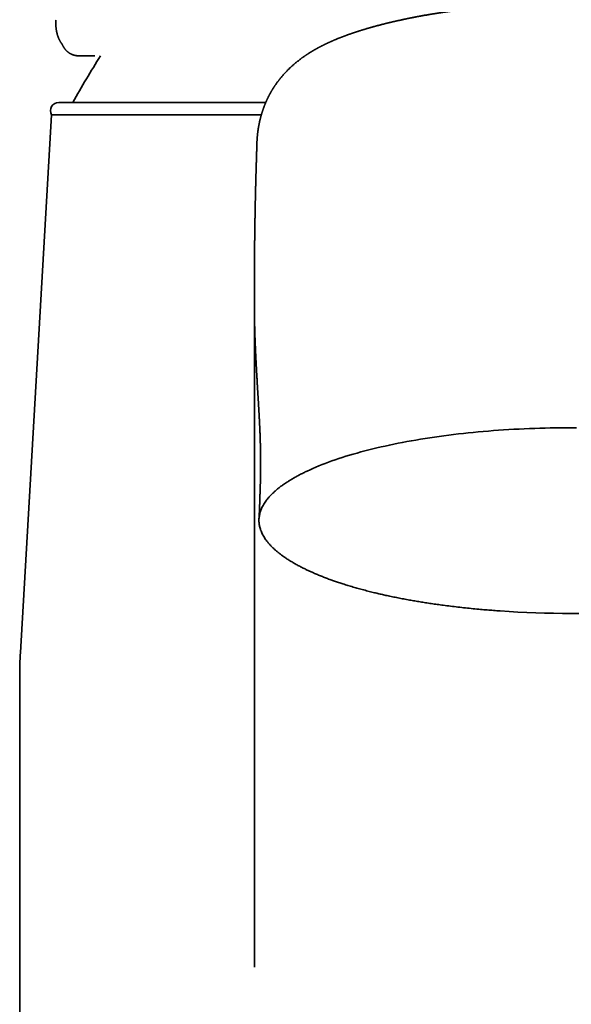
# Model space of a CAD drawing. Header units: millimetres. Extents: x 8 to 665, y 12 to 499.
# Tile 36 of 61: x 321 to 348, y 392 to 439. Entities that reach past the tile are written whole.
import ezdxf

# ---------------------------------------------------------------- set-up
doc = ezdxf.new("R2010")
doc.units = ezdxf.units.MM

msp = doc.modelspace()

# ---------------------------------------------------------------- linework, layer by layer
at = {"color": 7, "linetype": 'Continuous', "lineweight": 35}
for p, q in [((323.234, 439.291), (323.233, 439.284)), ((323.234, 439.291), (323.233, 439.284)), ((324.348, 437.555), (324.341, 437.555)), ((324.357, 437.554), (324.917, 437.555)), ((323.378, 435.31), (333.319, 435.31)), ((323.024, 434.724), (321.533, 408.885)), ((333.11, 434.724), (323.024, 434.724)), ((332.896, 433.295), (332.894, 433.244)), ((332.775, 426.31), (332.775, 426.278)), ((332.774, 425.744), (332.774, 425.739)), ((332.776, 425.494), (332.775, 425.569)), ((332.785, 424.687), (332.785, 393.767)), ((335.269, 417.582), (335.311, 417.603)), ((321.5, 407.734), (321.5, 362.51))]:
    msp.add_line(p, q, dxfattribs=at)
at = {"color": 7, "linetype": 'Continuous', "lineweight": 35, "flags": 128}
msp.add_lwpolyline([(348.252, 419.684), (348, 419.684), (347.748, 419.684), (347.496, 419.682), (347.244, 419.679), (346.992, 419.674), (346.741, 419.669), (346.49, 419.662), (346.24, 419.653), (345.99, 419.644), (345.74, 419.633), (345.491, 419.621), (345.243, 419.608), (344.996, 419.594), (344.749, 419.578), (344.504, 419.561), (344.259, 419.543), (344.015, 419.524), (343.773, 419.503), (343.532, 419.482), (343.292, 419.459), (343.053, 419.435), (342.816, 419.409), (342.58, 419.383), (342.346, 419.355), (342.113, 419.326), (341.882, 419.296), (341.653, 419.265), (341.425, 419.233), (341.2, 419.2), (340.976, 419.165), (340.754, 419.129), (340.535, 419.093), (340.317, 419.055), (340.102, 419.016), (339.889, 418.976), (339.678, 418.935), (339.469, 418.893), (339.263, 418.849), (339.059, 418.805), (338.858, 418.76), (338.66, 418.714), (338.464, 418.667), (338.271, 418.619), (338.08, 418.57), (337.892, 418.519), (337.708, 418.469), (337.526, 418.417), (337.347, 418.364), (337.171, 418.31), (336.998, 418.256), (336.828, 418.2), (336.662, 418.144), (336.498, 418.087), (336.338, 418.029), (336.181, 417.97), (336.028, 417.911), (335.877, 417.851), (335.731, 417.79), (335.587, 417.728), (335.448, 417.666), (335.311, 417.603)], dxfattribs=at)
at = {"color": 7, "linetype": 'Continuous', "lineweight": 35}
for centre, radius, start, end in [((367.636, 410.816), 50, 147.6692, 150.6663), ((323.378, 434.91), 0.4, 90, 207.8268), ((348, 460.485), 49.723, 266.056, 273.944), ((341.5, 407.734), 20, 176.6981, 180)]:
    msp.add_arc(centre, radius, start, end, dxfattribs=at)
for points, knots in [([(359.288, 438.352), (359.272, 438.359), (359.241, 438.371), (359.198, 438.389), (359.16, 438.404), (359.128, 438.416), (359.102, 438.427), (359.081, 438.435), (359.063, 438.442), (359.047, 438.448), (359.028, 438.455), (359.006, 438.464), (358.978, 438.474), (358.948, 438.486), (358.918, 438.497), (358.883, 438.51), (358.843, 438.525), (358.796, 438.542), (358.746, 438.56), (358.692, 438.58), (358.642, 438.597), (358.595, 438.614), (358.557, 438.627), (358.523, 438.638), (358.493, 438.649), (358.464, 438.659), (358.43, 438.67), (358.393, 438.682), (358.354, 438.695), (358.314, 438.708), (358.277, 438.72), (358.245, 438.731), (358.214, 438.741), (358.18, 438.751), (358.145, 438.763), (358.108, 438.774), (358.073, 438.785), (358.038, 438.796), (358.004, 438.807), (357.975, 438.816), (357.947, 438.824), (357.916, 438.833), (357.881, 438.844), (357.841, 438.856), (357.802, 438.867), (357.765, 438.878), (357.732, 438.888), (357.701, 438.897), (357.675, 438.904), (357.651, 438.911), (357.625, 438.919), (357.594, 438.927), (357.563, 438.936), (357.534, 438.944), (357.506, 438.952), (357.475, 438.961), (357.442, 438.97), (357.407, 438.98), (357.374, 438.988), (357.347, 438.996), (357.328, 439.001), (357.312, 439.005), (357.298, 439.009), (357.283, 439.013), (357.26, 439.019), (357.229, 439.027), (357.192, 439.037), (357.153, 439.047), (357.113, 439.057), (357.074, 439.067), (357.036, 439.077), (357.001, 439.086), (356.971, 439.094), (356.948, 439.099), (356.93, 439.104), (356.914, 439.108), (356.897, 439.112), (356.877, 439.117), (356.852, 439.123), (356.824, 439.13), (356.794, 439.138), (356.763, 439.145), (356.722, 439.155), (356.671, 439.167), (356.609, 439.182), (356.548, 439.196), (356.497, 439.208), (356.455, 439.217), (356.427, 439.224), (356.402, 439.229), (356.379, 439.235), (356.353, 439.24), (356.323, 439.247), (356.279, 439.257), (356.219, 439.27), (356.145, 439.286), (356.079, 439.3), (356.023, 439.312), (355.98, 439.321), (355.941, 439.33), (355.908, 439.336), (355.885, 439.341), (355.869, 439.344), (355.858, 439.347), (355.845, 439.349), (355.827, 439.353), (355.805, 439.358), (355.771, 439.364), (355.727, 439.373), (355.676, 439.383), (355.627, 439.393), (355.583, 439.402), (355.543, 439.409), (355.507, 439.416), (355.471, 439.423), (355.433, 439.431), (355.39, 439.439), (355.346, 439.447), (355.302, 439.455), (355.265, 439.462), (355.236, 439.467), (355.213, 439.471), (355.189, 439.476), (355.159, 439.481), (355.123, 439.488), (355.07, 439.497), (355.005, 439.508), (354.929, 439.521), (354.857, 439.534), (354.789, 439.545), (354.724, 439.556), (354.664, 439.566), (354.61, 439.575), (354.563, 439.582), (354.524, 439.588), (354.491, 439.594), (354.46, 439.599), (354.428, 439.603), (354.393, 439.609), (354.353, 439.615), (354.306, 439.622), (354.25, 439.631), (354.187, 439.64), (354.118, 439.65), (354.047, 439.661), (353.907, 439.681), (353.771, 439.7), (353.64, 439.717), (353.586, 439.724), (353.537, 439.73), (353.495, 439.736), (353.461, 439.74), (353.434, 439.744), (353.414, 439.746), (353.396, 439.749), (353.374, 439.751), (353.344, 439.755), (353.306, 439.76), (353.263, 439.765), (353.218, 439.77), (353.171, 439.776), (353.102, 439.784), (353.007, 439.795), (352.897, 439.808), (352.793, 439.82), (352.695, 439.83), (352.593, 439.841), (352.488, 439.852), (352.379, 439.863), (352.255, 439.875), (352.116, 439.888), (351.961, 439.902), (351.796, 439.917), (351.626, 439.931), (351.452, 439.945), (351.273, 439.958), (351.087, 439.971), (350.892, 439.984), (350.689, 439.997), (350.477, 440.009), (350.275, 440.019), (350.089, 440.028), (349.923, 440.035), (349.765, 440.041), (349.614, 440.047), (349.471, 440.052), (349.336, 440.056), (349.208, 440.059), (349.09, 440.062), (348.979, 440.065), (348.876, 440.067), (348.79, 440.068), (348.722, 440.07), (348.67, 440.07), (348.623, 440.071), (348.582, 440.071), (348.549, 440.072), (348.524, 440.072), (348.504, 440.072), (348.484, 440.073), (348.458, 440.073), (348.425, 440.073), (348.386, 440.073), (348.334, 440.074), (348.27, 440.074), (348.193, 440.075), (348.108, 440.075), (348.026, 440.075), (347.951, 440.075), (347.882, 440.075), (347.814, 440.075), (347.75, 440.074), (347.693, 440.074), (347.644, 440.074), (347.603, 440.073), (347.568, 440.073), (347.542, 440.073), (347.523, 440.073), (347.507, 440.072), (347.485, 440.072), (347.452, 440.072), (347.409, 440.071), (347.358, 440.071), (347.299, 440.07), (347.233, 440.069), (347.159, 440.067), (347.077, 440.066), (346.988, 440.064), (346.892, 440.062), (346.788, 440.059), (346.679, 440.056), (346.567, 440.053), (346.455, 440.049), (346.296, 440.044), (346.094, 440.036), (345.85, 440.025), (345.613, 440.013), (345.383, 440.001), (345.161, 439.987), (344.946, 439.973), (344.719, 439.958), (344.476, 439.939), (344.213, 439.918), (343.945, 439.894), (343.729, 439.874), (343.567, 439.857), (343.458, 439.846), (343.348, 439.835), (343.239, 439.823), (343.132, 439.811), (343.032, 439.8), (342.94, 439.789), (342.863, 439.78), (342.799, 439.773), (342.748, 439.766), (342.701, 439.761), (342.659, 439.755), (342.622, 439.751), (342.593, 439.747), (342.573, 439.745), (342.56, 439.743), (342.545, 439.741), (342.526, 439.739), (342.502, 439.736), (342.472, 439.732), (342.433, 439.727), (342.386, 439.72), (342.329, 439.713), (342.265, 439.704), (342.196, 439.695), (342.126, 439.685), (342.027, 439.671), (341.9, 439.653), (341.783, 439.636), (341.706, 439.624), (341.668, 439.618), (341.632, 439.613), (341.6, 439.608), (341.575, 439.604), (341.557, 439.601), (341.545, 439.599), (341.532, 439.597), (341.518, 439.595), (341.499, 439.592), (341.474, 439.588), (341.442, 439.583), (341.406, 439.577), (341.367, 439.571), (341.328, 439.565), (341.29, 439.558), (341.235, 439.549), (341.164, 439.537), (341.079, 439.523), (340.996, 439.509), (340.914, 439.494), (340.848, 439.482), (340.801, 439.474), (340.775, 439.469), (340.755, 439.465), (340.735, 439.462), (340.711, 439.457), (340.683, 439.452), (340.651, 439.446), (340.616, 439.44), (340.579, 439.433), (340.542, 439.426), (340.506, 439.419), (340.465, 439.411), (340.418, 439.402), (340.368, 439.392), (340.321, 439.383), (340.274, 439.373), (340.226, 439.364), (340.184, 439.355), (340.152, 439.349), (340.13, 439.344), (340.112, 439.341), (340.097, 439.337), (340.081, 439.334), (340.064, 439.331), (340.042, 439.326), (340.014, 439.32), (339.98, 439.313), (339.943, 439.305), (339.896, 439.295), (339.838, 439.283), (339.768, 439.267), (339.71, 439.255), (339.666, 439.245), (339.639, 439.239), (339.615, 439.233), (339.596, 439.229), (339.581, 439.226), (339.569, 439.223), (339.553, 439.219), (339.53, 439.214), (339.497, 439.206), (339.459, 439.198), (339.418, 439.188), (339.366, 439.176), (339.306, 439.162), (339.249, 439.148), (339.207, 439.138), (339.178, 439.131), (339.154, 439.125), (339.132, 439.119), (339.111, 439.114), (339.088, 439.109), (339.055, 439.1), (339.012, 439.089), (338.96, 439.076), (338.906, 439.062), (338.853, 439.049), (338.797, 439.034), (338.74, 439.019), (338.682, 439.004), (338.63, 438.99), (338.583, 438.977), (338.537, 438.964), (338.487, 438.95), (338.441, 438.937), (338.403, 438.927), (338.374, 438.918), (338.35, 438.912), (338.331, 438.906), (338.316, 438.902), (338.299, 438.897), (338.278, 438.891), (338.248, 438.882), (338.213, 438.872), (338.172, 438.86), (338.135, 438.849), (338.102, 438.839), (338.076, 438.831), (338.052, 438.824), (338.033, 438.818), (338.019, 438.814), (338.006, 438.81), (337.988, 438.804), (337.963, 438.796), (337.929, 438.786), (337.891, 438.774), (337.856, 438.763), (337.823, 438.753), (337.796, 438.744), (337.769, 438.735), (337.748, 438.728), (337.728, 438.722), (337.707, 438.715), (337.683, 438.707), (337.653, 438.698), (337.619, 438.686), (337.585, 438.675), (337.552, 438.664), (337.523, 438.654), (337.495, 438.645), (337.47, 438.636), (337.447, 438.628), (337.421, 438.619), (337.39, 438.608), (337.351, 438.595), (337.308, 438.579), (337.264, 438.564), (337.222, 438.549), (337.185, 438.535), (337.152, 438.523), (337.122, 438.512), (337.091, 438.5), (337.057, 438.488), (337.023, 438.475), (336.992, 438.463), (336.968, 438.454), (336.949, 438.447), (336.933, 438.44), (336.914, 438.433), (336.893, 438.425), (336.866, 438.414), (336.835, 438.402), (336.798, 438.387), (336.757, 438.37), (336.727, 438.358), (336.712, 438.352)], [0, 0, 0, 0, 0.002965, 0.005574, 0.007828, 0.009726, 0.01127, 0.012448, 0.013482, 0.014457, 0.015372, 0.016728, 0.018377, 0.02028, 0.022082, 0.023708, 0.026376, 0.029042, 0.031889, 0.034967, 0.038307, 0.04054, 0.042867, 0.044822, 0.046259, 0.047865, 0.049793, 0.05187, 0.054053, 0.056412, 0.058468, 0.060127, 0.061692, 0.06356, 0.065696, 0.06758, 0.069496, 0.071447, 0.073292, 0.07488, 0.07621, 0.077826, 0.079752, 0.081923, 0.084152, 0.08597, 0.087806, 0.089441, 0.090784, 0.091843, 0.093246, 0.094869, 0.096714, 0.098024, 0.09947, 0.101052, 0.102768, 0.10462, 0.106546, 0.107809, 0.108789, 0.109486, 0.110135, 0.110931, 0.111873, 0.113597, 0.115591, 0.117588, 0.119563, 0.121517, 0.12345, 0.125348, 0.126736, 0.127888, 0.128806, 0.129494, 0.130257, 0.131283, 0.132491, 0.133933, 0.135473, 0.136973, 0.138432, 0.141542, 0.144474, 0.147406, 0.150373, 0.151989, 0.153361, 0.154486, 0.155518, 0.156744, 0.158171, 0.159799, 0.16313, 0.166645, 0.170339, 0.172424, 0.174535, 0.176388, 0.177903, 0.17908, 0.179667, 0.180117, 0.180681, 0.181485, 0.182528, 0.183811, 0.186213, 0.188629, 0.190849, 0.192873, 0.194701, 0.196334, 0.19777, 0.199643, 0.201568, 0.203546, 0.205578, 0.207492, 0.208565, 0.209501, 0.210562, 0.211899, 0.213511, 0.215399, 0.218914, 0.222268, 0.225447, 0.228451, 0.23128, 0.233925, 0.236298, 0.238383, 0.240009, 0.241403, 0.242686, 0.244036, 0.24551, 0.247239, 0.249227, 0.251661, 0.254397, 0.257399, 0.260435, 0.263465, 0.275298, 0.277652, 0.279972, 0.282032, 0.283781, 0.285218, 0.286326, 0.287134, 0.287783, 0.288536, 0.289886, 0.291489, 0.293311, 0.295193, 0.29711, 0.299065, 0.303815, 0.308767, 0.312654, 0.316656, 0.320773, 0.325006, 0.329434, 0.334123, 0.339983, 0.346203, 0.352783, 0.35972, 0.366459, 0.3735, 0.380843, 0.388485, 0.396428, 0.404672, 0.413219, 0.419918, 0.426319, 0.432421, 0.438226, 0.443734, 0.448946, 0.453862, 0.458392, 0.462637, 0.466597, 0.470273, 0.472437, 0.474461, 0.476263, 0.477839, 0.479186, 0.48001, 0.480717, 0.48142, 0.482394, 0.483654, 0.485195, 0.486935, 0.489586, 0.492538, 0.495792, 0.499348, 0.50186, 0.504499, 0.507215, 0.509684, 0.51185, 0.513714, 0.515276, 0.516645, 0.51765, 0.518294, 0.518846, 0.519489, 0.520863, 0.522529, 0.524488, 0.526739, 0.529281, 0.532114, 0.535238, 0.538653, 0.542358, 0.546352, 0.550557, 0.554925, 0.559247, 0.563518, 0.573232, 0.582681, 0.591869, 0.600797, 0.609468, 0.617885, 0.62605, 0.636236, 0.64668, 0.65738, 0.668331, 0.672701, 0.677109, 0.681556, 0.68604, 0.69049, 0.694619, 0.698398, 0.701825, 0.704155, 0.70629, 0.708229, 0.709972, 0.711519, 0.712844, 0.713528, 0.714032, 0.714567, 0.715344, 0.716364, 0.717627, 0.719132, 0.721194, 0.723586, 0.726307, 0.729288, 0.732259, 0.73519, 0.741947, 0.748486, 0.750143, 0.751787, 0.753405, 0.754805, 0.755921, 0.756598, 0.757099, 0.757567, 0.758174, 0.75892, 0.760073, 0.761452, 0.763057, 0.764797, 0.766506, 0.768179, 0.769816, 0.773756, 0.777474, 0.781092, 0.784739, 0.788414, 0.789924, 0.791099, 0.79194, 0.792661, 0.79372, 0.795133, 0.796491, 0.798067, 0.799817, 0.801518, 0.803139, 0.804679, 0.80723, 0.809523, 0.81159, 0.813703, 0.815929, 0.81825, 0.819495, 0.820505, 0.821279, 0.821922, 0.822649, 0.823466, 0.824375, 0.825773, 0.827343, 0.829086, 0.831029, 0.833956, 0.837265, 0.840958, 0.842288, 0.843628, 0.844776, 0.8457, 0.846398, 0.846901, 0.847454, 0.8487, 0.850282, 0.8522, 0.854225, 0.856172, 0.859765, 0.863052, 0.864588, 0.865972, 0.8672, 0.868274, 0.86922, 0.870309, 0.871613, 0.874121, 0.876766, 0.879474, 0.882215, 0.884803, 0.887922, 0.890835, 0.893662, 0.895856, 0.898164, 0.900747, 0.90363, 0.905261, 0.906789, 0.90806, 0.909075, 0.909832, 0.910442, 0.911649, 0.913217, 0.915129, 0.917276, 0.919643, 0.921067, 0.922549, 0.923845, 0.924854, 0.925576, 0.926209, 0.926944, 0.928475, 0.930316, 0.932382, 0.934617, 0.936109, 0.937668, 0.939194, 0.940408, 0.941291, 0.942426, 0.943794, 0.945406, 0.947289, 0.949482, 0.951087, 0.952811, 0.954419, 0.955823, 0.957075, 0.958257, 0.960226, 0.962403, 0.964909, 0.967543, 0.969959, 0.972155, 0.973934, 0.975651, 0.977409, 0.979385, 0.981522, 0.983369, 0.984866, 0.985786, 0.986764, 0.9878, 0.989035, 0.990603, 0.992468, 0.994656, 0.997167, 1, 1, 1, 1]), ([(323.233, 439.274), (323.233, 439.271), (323.233, 439.258), (323.232, 439.239), (323.232, 439.216), (323.232, 439.198), (323.232, 439.175), (323.232, 439.147), (323.233, 439.118), (323.233, 439.094), (323.234, 439.077), (323.235, 439.059), (323.236, 439.041), (323.237, 439.022), (323.238, 439.001), (323.239, 438.98), (323.241, 438.961), (323.242, 438.944), (323.244, 438.928), (323.246, 438.91), (323.248, 438.888), (323.251, 438.862), (323.255, 438.834), (323.258, 438.811), (323.261, 438.794), (323.263, 438.781), (323.265, 438.766), (323.268, 438.751), (323.271, 438.737), (323.273, 438.723), (323.276, 438.71), (323.278, 438.699), (323.28, 438.689), (323.282, 438.68), (323.285, 438.67), (323.287, 438.658), (323.291, 438.644), (323.294, 438.63), (323.298, 438.615), (323.302, 438.598), (323.307, 438.58), (323.313, 438.56), (323.319, 438.54), (323.326, 438.519), (323.333, 438.498), (323.34, 438.479), (323.346, 438.463), (323.351, 438.448), (323.357, 438.434), (323.364, 438.417), (323.371, 438.399), (323.378, 438.383), (323.385, 438.368), (323.391, 438.355), (323.396, 438.344), (323.401, 438.335), (323.405, 438.325), (323.41, 438.315), (323.417, 438.303), (323.424, 438.29), (323.431, 438.277), (323.437, 438.265), (323.443, 438.255), (323.449, 438.245), (323.456, 438.234), (323.463, 438.221), (323.471, 438.209), (323.479, 438.197), (323.487, 438.186), (323.494, 438.175), (323.501, 438.165), (323.507, 438.156), (323.513, 438.147), (323.52, 438.138), (323.525, 438.131), (323.528, 438.128), (323.529, 438.127)], [0, 0, 0, 0, 0.007746, 0.026612, 0.043573, 0.058631, 0.072659, 0.100231, 0.127768, 0.143189, 0.157395, 0.170498, 0.184675, 0.200771, 0.218715, 0.235974, 0.251278, 0.264648, 0.277987, 0.29254, 0.308308, 0.333369, 0.357264, 0.379331, 0.390163, 0.400493, 0.412717, 0.427607, 0.438331, 0.450109, 0.461866, 0.471759, 0.479757, 0.487474, 0.49585, 0.50596, 0.517806, 0.531268, 0.544359, 0.556368, 0.575122, 0.591719, 0.609815, 0.628938, 0.647493, 0.664895, 0.680206, 0.691157, 0.704442, 0.720085, 0.737022, 0.752475, 0.7663, 0.778641, 0.787767, 0.796451, 0.804762, 0.814177, 0.825298, 0.838124, 0.851435, 0.862851, 0.872312, 0.881289, 0.891874, 0.904081, 0.916636, 0.928263, 0.939981, 0.95062, 0.960307, 0.969056, 0.978617, 0.987804, 0.998391, 1, 1, 1, 1]), ([(323.233, 439.273), (323.233, 439.27), (323.233, 439.258), (323.232, 439.239), (323.232, 439.216), (323.232, 439.198), (323.232, 439.175), (323.232, 439.147), (323.233, 439.118), (323.233, 439.094), (323.234, 439.077), (323.235, 439.059), (323.236, 439.041), (323.237, 439.022), (323.238, 439.001), (323.239, 438.98), (323.241, 438.961), (323.242, 438.944), (323.244, 438.928), (323.246, 438.91), (323.248, 438.888), (323.251, 438.862), (323.255, 438.834), (323.258, 438.811), (323.261, 438.794), (323.263, 438.781), (323.265, 438.766), (323.268, 438.751), (323.271, 438.737), (323.273, 438.723), (323.276, 438.71), (323.278, 438.699), (323.28, 438.689), (323.282, 438.68), (323.285, 438.67), (323.287, 438.658), (323.291, 438.644), (323.294, 438.63), (323.298, 438.615), (323.302, 438.598), (323.307, 438.58), (323.313, 438.56), (323.319, 438.54), (323.326, 438.519), (323.333, 438.498), (323.34, 438.479), (323.346, 438.463), (323.351, 438.448), (323.357, 438.434), (323.364, 438.417), (323.371, 438.399), (323.378, 438.383), (323.385, 438.368), (323.391, 438.355), (323.396, 438.344), (323.401, 438.335), (323.405, 438.325), (323.41, 438.315), (323.417, 438.303), (323.424, 438.29), (323.431, 438.277), (323.437, 438.265), (323.443, 438.255), (323.449, 438.245), (323.456, 438.234), (323.463, 438.221), (323.471, 438.209), (323.479, 438.197), (323.487, 438.186), (323.494, 438.175), (323.501, 438.165), (323.507, 438.156), (323.513, 438.147), (323.52, 438.138), (323.525, 438.131), (323.528, 438.128), (323.529, 438.127)], [0, 0, 0, 0, 0.006637, 0.025524, 0.042505, 0.057579, 0.071622, 0.099226, 0.126793, 0.142231, 0.156453, 0.169571, 0.183764, 0.199877, 0.217841, 0.23512, 0.250442, 0.263827, 0.27718, 0.29175, 0.307535, 0.332624, 0.356546, 0.378637, 0.389481, 0.399823, 0.41206, 0.426967, 0.437703, 0.449495, 0.461264, 0.471168, 0.479176, 0.486901, 0.495286, 0.505408, 0.517267, 0.530745, 0.54385, 0.555873, 0.574648, 0.591263, 0.609379, 0.628523, 0.647099, 0.664521, 0.679849, 0.690812, 0.704111, 0.719772, 0.736728, 0.752198, 0.766039, 0.778394, 0.78753, 0.796224, 0.804543, 0.813969, 0.825103, 0.837943, 0.851269, 0.862698, 0.872169, 0.881157, 0.891753, 0.903974, 0.916543, 0.928183, 0.939914, 0.950565, 0.960262, 0.969021, 0.978593, 0.98779, 0.99839, 1, 1, 1, 1]), ([(323.527, 438.13), (323.527, 438.13), (323.53, 438.123), (323.535, 438.111), (323.545, 438.092), (323.555, 438.073), (323.562, 438.06), (323.565, 438.054)], [0, 0, 0, 0, 0.002892, 0.198985, 0.429169, 0.694803, 1, 1, 1, 1]), ([(336.712, 438.352), (336.699, 438.347), (336.676, 438.337), (336.643, 438.324), (336.617, 438.313), (336.595, 438.303), (336.577, 438.296), (336.554, 438.286), (336.524, 438.273), (336.49, 438.258), (336.457, 438.244), (336.429, 438.231), (336.402, 438.219), (336.377, 438.208), (336.352, 438.196), (336.325, 438.184), (336.297, 438.171), (336.268, 438.157), (336.236, 438.142), (336.202, 438.126), (336.169, 438.11), (336.137, 438.095), (336.111, 438.081), (336.085, 438.069), (336.063, 438.058), (336.042, 438.047), (336.025, 438.039), (336.012, 438.032), (336.001, 438.026), (335.986, 438.019), (335.965, 438.007), (335.938, 437.993), (335.91, 437.978), (335.885, 437.965), (335.866, 437.955), (335.85, 437.947), (335.837, 437.94), (335.823, 437.932), (335.805, 437.922), (335.787, 437.912), (335.77, 437.903), (335.756, 437.895), (335.743, 437.888), (335.729, 437.88), (335.712, 437.87), (335.691, 437.858), (335.667, 437.844), (335.643, 437.83), (335.621, 437.818), (335.601, 437.806), (335.58, 437.794), (335.561, 437.782), (335.543, 437.771), (335.527, 437.762), (335.512, 437.753), (335.499, 437.744), (335.485, 437.736), (335.47, 437.727), (335.453, 437.716), (335.433, 437.704), (335.413, 437.691), (335.395, 437.679), (335.378, 437.669), (335.362, 437.659), (335.347, 437.649), (335.33, 437.638), (335.311, 437.625), (335.289, 437.611), (335.269, 437.597), (335.252, 437.586), (335.237, 437.576), (335.223, 437.567), (335.21, 437.557), (335.188, 437.542), (335.159, 437.522), (335.124, 437.498), (335.091, 437.474), (335.059, 437.451), (335.029, 437.429), (334.998, 437.406), (334.964, 437.38), (334.926, 437.351), (334.888, 437.321), (334.849, 437.291), (334.812, 437.261), (334.775, 437.23), (334.734, 437.197), (334.69, 437.159), (334.641, 437.116), (334.593, 437.074), (334.548, 437.033), (334.505, 436.993), (334.465, 436.954), (334.425, 436.916), (334.386, 436.878), (334.348, 436.839), (334.308, 436.798), (334.267, 436.755), (334.228, 436.713), (334.192, 436.673), (334.158, 436.635), (334.124, 436.596), (334.09, 436.557), (334.061, 436.522), (334.038, 436.493), (334.021, 436.473), (334.006, 436.455), (333.996, 436.442), (333.988, 436.431), (333.981, 436.423), (333.973, 436.413), (333.963, 436.4), (333.952, 436.387), (333.937, 436.367), (333.918, 436.341), (333.89, 436.304), (333.86, 436.263), (333.83, 436.221), (333.801, 436.18), (333.774, 436.142), (333.753, 436.11), (333.738, 436.087), (333.726, 436.069), (333.715, 436.052), (333.705, 436.037), (333.696, 436.022), (333.686, 436.006), (333.674, 435.988), (333.662, 435.969), (333.651, 435.95), (333.641, 435.934), (333.632, 435.92), (333.625, 435.907), (333.618, 435.897), (333.612, 435.886), (333.604, 435.873), (333.596, 435.858), (333.587, 435.843), (333.579, 435.829), (333.572, 435.817), (333.565, 435.806), (333.559, 435.794), (333.551, 435.78), (333.543, 435.766), (333.534, 435.75), (333.526, 435.735), (333.519, 435.722), (333.513, 435.71), (333.506, 435.698), (333.497, 435.682), (333.488, 435.664), (333.479, 435.647), (333.471, 435.631), (333.464, 435.617), (333.456, 435.602), (333.448, 435.586), (333.439, 435.569), (333.431, 435.552), (333.424, 435.537), (333.418, 435.525), (333.412, 435.514), (333.406, 435.501), (333.399, 435.485), (333.39, 435.467), (333.381, 435.447), (333.372, 435.427), (333.364, 435.41), (333.358, 435.396), (333.352, 435.384), (333.348, 435.374), (333.343, 435.364), (333.339, 435.354), (333.334, 435.342), (333.327, 435.327), (333.32, 435.311), (333.313, 435.295), (333.307, 435.279), (333.301, 435.264), (333.295, 435.251), (333.289, 435.237), (333.283, 435.222), (333.276, 435.204), (333.268, 435.185), (333.261, 435.167), (333.255, 435.152), (333.251, 435.14), (333.246, 435.127), (333.241, 435.114), (333.235, 435.098), (333.228, 435.081), (333.222, 435.064), (333.216, 435.047), (333.211, 435.033), (333.206, 435.021), (333.202, 435.009), (333.197, 434.994), (333.19, 434.976), (333.183, 434.955), (333.177, 434.935), (333.171, 434.918), (333.166, 434.903), (333.161, 434.887), (333.155, 434.87), (333.148, 434.849), (333.142, 434.829), (333.137, 434.812), (333.132, 434.798), (333.129, 434.787), (333.126, 434.776), (333.122, 434.764), (333.118, 434.749), (333.113, 434.732), (333.107, 434.714), (333.103, 434.697), (333.099, 434.684), (333.096, 434.673), (333.093, 434.664), (333.091, 434.654), (333.087, 434.64), (333.082, 434.621), (333.075, 434.597), (333.068, 434.57), (333.061, 434.542), (333.052, 434.506), (333.041, 434.46), (333.029, 434.408), (333.018, 434.36), (333.009, 434.316), (333.001, 434.275), (332.993, 434.235), (332.986, 434.195), (332.978, 434.153), (332.971, 434.111), (332.965, 434.075), (332.961, 434.046), (332.957, 434.021), (332.953, 433.997), (332.95, 433.972), (332.946, 433.945), (332.942, 433.918), (332.939, 433.891), (332.935, 433.863), (332.932, 433.837), (332.929, 433.812), (332.927, 433.786), (332.924, 433.76), (332.921, 433.734), (332.918, 433.706), (332.916, 433.677), (332.913, 433.646), (332.91, 433.614), (332.908, 433.584), (332.906, 433.557), (332.905, 433.537), (332.903, 433.518), (332.902, 433.499), (332.901, 433.48), (332.9, 433.458), (332.899, 433.439), (332.898, 433.424), (332.897, 433.413), (332.897, 433.402), (332.896, 433.392), (332.896, 433.383), (332.895, 433.371), (332.895, 433.356), (332.894, 433.336), (332.893, 433.313), (332.892, 433.296), (332.892, 433.287)], [0, 0, 0, 0, 0.004947, 0.0092, 0.012758, 0.015621, 0.017829, 0.019886, 0.024729, 0.029778, 0.033769, 0.0379, 0.041545, 0.044669, 0.047876, 0.051863, 0.055822, 0.059651, 0.063938, 0.068996, 0.073976, 0.077926, 0.082171, 0.085287, 0.088697, 0.091744, 0.094233, 0.095795, 0.09734, 0.099378, 0.101915, 0.106735, 0.110868, 0.114333, 0.117426, 0.119324, 0.121115, 0.123211, 0.12576, 0.128679, 0.131274, 0.13328, 0.134956, 0.136991, 0.139521, 0.142544, 0.146741, 0.150361, 0.153425, 0.156432, 0.159581, 0.162802, 0.165317, 0.167806, 0.170107, 0.172162, 0.174039, 0.17628, 0.179004, 0.182209, 0.185419, 0.188305, 0.190866, 0.193158, 0.195752, 0.198248, 0.20116, 0.204921, 0.208249, 0.210961, 0.213131, 0.215275, 0.21749, 0.219807, 0.225629, 0.231504, 0.236754, 0.242007, 0.246959, 0.251684, 0.257488, 0.263904, 0.270473, 0.276958, 0.28336, 0.289682, 0.295927, 0.304389, 0.312871, 0.32164, 0.33031, 0.337958, 0.345524, 0.353012, 0.360427, 0.367775, 0.375243, 0.383761, 0.391805, 0.398753, 0.405708, 0.412669, 0.419637, 0.427019, 0.431151, 0.434868, 0.437908, 0.440564, 0.441896, 0.443247, 0.444987, 0.447178, 0.449769, 0.452094, 0.457362, 0.463184, 0.471389, 0.478, 0.484678, 0.492147, 0.497366, 0.500432, 0.503672, 0.506501, 0.509006, 0.511266, 0.513784, 0.51684, 0.52029, 0.523396, 0.526053, 0.528321, 0.530367, 0.532201, 0.533725, 0.535775, 0.53836, 0.54104, 0.543443, 0.545186, 0.546904, 0.548873, 0.551093, 0.553546, 0.556221, 0.558718, 0.560863, 0.562549, 0.564523, 0.567132, 0.570308, 0.573266, 0.575698, 0.578005, 0.580282, 0.582875, 0.585955, 0.588915, 0.591284, 0.593064, 0.594877, 0.59704, 0.599561, 0.60258, 0.60614, 0.609533, 0.612352, 0.614609, 0.616567, 0.618349, 0.619955, 0.621498, 0.623447, 0.625956, 0.628902, 0.631706, 0.634284, 0.636884, 0.639056, 0.641121, 0.643781, 0.647042, 0.650358, 0.65345, 0.655919, 0.657993, 0.659825, 0.662065, 0.664785, 0.667824, 0.670824, 0.673651, 0.676045, 0.677996, 0.679927, 0.682282, 0.685581, 0.689117, 0.692631, 0.695552, 0.697904, 0.700415, 0.703386, 0.706842, 0.710758, 0.713514, 0.71576, 0.717563, 0.719432, 0.72148, 0.723765, 0.726658, 0.730114, 0.733088, 0.735323, 0.736885, 0.738439, 0.740112, 0.741903, 0.745617, 0.749877, 0.75457, 0.759305, 0.764054, 0.773455, 0.78296, 0.791117, 0.79873, 0.805902, 0.812835, 0.819967, 0.827519, 0.835079, 0.842581, 0.847046, 0.851369, 0.855818, 0.860439, 0.865478, 0.870454, 0.87565, 0.880931, 0.885982, 0.890459, 0.895619, 0.900674, 0.905714, 0.911121, 0.916797, 0.922903, 0.929536, 0.936667, 0.941411, 0.945594, 0.949429, 0.95326, 0.95729, 0.961887, 0.966995, 0.969554, 0.971995, 0.97432, 0.976528, 0.97862, 0.980956, 0.984476, 0.988825, 0.994, 1, 1, 1, 1]), ([(323.565, 438.054), (323.569, 438.047), (323.577, 438.033), (323.588, 438.013), (323.597, 437.996), (323.606, 437.981), (323.614, 437.969), (323.623, 437.955), (323.634, 437.937), (323.651, 437.914), (323.669, 437.889), (323.69, 437.863), (323.711, 437.839), (323.729, 437.818), (323.746, 437.802), (323.762, 437.785), (323.778, 437.77), (323.793, 437.757), (323.807, 437.745), (323.821, 437.734), (323.834, 437.724), (323.848, 437.714), (323.861, 437.704), (323.876, 437.694), (323.892, 437.683), (323.91, 437.672), (323.93, 437.661), (323.95, 437.65), (323.969, 437.64), (323.988, 437.632), (324.005, 437.624), (324.02, 437.618), (324.034, 437.612), (324.046, 437.607), (324.058, 437.603), (324.07, 437.599), (324.084, 437.594), (324.1, 437.59), (324.118, 437.585), (324.137, 437.58), (324.156, 437.575), (324.174, 437.571), (324.191, 437.568), (324.206, 437.566), (324.218, 437.564), (324.227, 437.563), (324.235, 437.562), (324.246, 437.56), (324.26, 437.559), (324.276, 437.557), (324.296, 437.556), (324.318, 437.555), (324.334, 437.555), (324.342, 437.554)], [0, 0, 0, 0, 0.029718, 0.056199, 0.079443, 0.099447, 0.11621, 0.129731, 0.157904, 0.187716, 0.224421, 0.261228, 0.299868, 0.324394, 0.349163, 0.373498, 0.396676, 0.41714, 0.434895, 0.452162, 0.469206, 0.486429, 0.50218, 0.519475, 0.538482, 0.559422, 0.582249, 0.604672, 0.625413, 0.646224, 0.664494, 0.680135, 0.694366, 0.708698, 0.720407, 0.73236, 0.746332, 0.762787, 0.781634, 0.80148, 0.821838, 0.840059, 0.857421, 0.873092, 0.887074, 0.893485, 0.901402, 0.911759, 0.924553, 0.93978, 0.957435, 0.977511, 1, 1, 1, 1]), ([(324.917, 437.555), (324.95, 437.555), (325.009, 437.555), (325.077, 437.555), (325.107, 437.555)], [0, 0, 0, 0, 0.564079, 1, 1, 1, 1]), ([(332.894, 433.244), (332.894, 433.238), (332.893, 433.224), (332.893, 433.201), (332.892, 433.172), (332.891, 433.138), (332.889, 433.094), (332.887, 433.044), (332.886, 432.992), (332.884, 432.947), (332.883, 432.908), (332.882, 432.873), (332.881, 432.841), (332.88, 432.81), (332.879, 432.776), (332.877, 432.736), (332.876, 432.682), (332.874, 432.619), (332.872, 432.551), (332.87, 432.485), (332.868, 432.425), (332.866, 432.375), (332.865, 432.334), (332.864, 432.3), (332.863, 432.269), (332.862, 432.236), (332.861, 432.202), (332.86, 432.168), (332.859, 432.134), (332.858, 432.098), (332.857, 432.059), (332.856, 432.017), (332.855, 431.978), (332.854, 431.941), (332.853, 431.909), (332.852, 431.878), (332.851, 431.845), (332.85, 431.808), (332.849, 431.766), (332.848, 431.72), (332.846, 431.672), (332.845, 431.622), (332.844, 431.575), (332.843, 431.533), (332.842, 431.498), (332.841, 431.465), (332.84, 431.429), (332.839, 431.385), (332.838, 431.334), (332.836, 431.281), (332.835, 431.224), (332.833, 431.164), (332.832, 431.103), (332.831, 431.048), (332.83, 431.007), (332.829, 430.978), (332.828, 430.958), (332.828, 430.935), (332.827, 430.909), (332.827, 430.877), (332.826, 430.841), (332.825, 430.798), (332.824, 430.752), (332.823, 430.703), (332.822, 430.657), (332.821, 430.617), (332.82, 430.586), (332.82, 430.561), (332.819, 430.536), (332.818, 430.507), (332.818, 430.472), (332.817, 430.43), (332.816, 430.38), (332.815, 430.327), (332.814, 430.273), (332.813, 430.221), (332.812, 430.17), (332.811, 430.122), (332.81, 430.081), (332.809, 430.049), (332.809, 430.024), (332.808, 430.001), (332.808, 429.975), (332.807, 429.941), (332.807, 429.899), (332.806, 429.85), (332.805, 429.798), (332.804, 429.748), (332.803, 429.7), (332.802, 429.655), (332.802, 429.612), (332.801, 429.575), (332.8, 429.547), (332.8, 429.525), (332.8, 429.505), (332.799, 429.484), (332.799, 429.46), (332.799, 429.435), (332.798, 429.406), (332.798, 429.374), (332.797, 429.338), (332.797, 429.298), (332.796, 429.254), (332.795, 429.207), (332.795, 429.158), (332.794, 429.108), (332.793, 429.065), (332.793, 429.03), (332.792, 429.005), (332.792, 428.983), (332.792, 428.962), (332.792, 428.939), (332.791, 428.914), (332.791, 428.879), (332.79, 428.835), (332.789, 428.781), (332.789, 428.724), (332.788, 428.666), (332.787, 428.611), (332.787, 428.562), (332.786, 428.519), (332.786, 428.48), (332.786, 428.444), (332.785, 428.41), (332.785, 428.376), (332.784, 428.338), (332.784, 428.293), (332.784, 428.247), (332.783, 428.201), (332.783, 428.159), (332.782, 428.121), (332.782, 428.09), (332.782, 428.056), (332.781, 428.015), (332.781, 427.961), (332.781, 427.901), (332.78, 427.834), (332.78, 427.777), (332.779, 427.731), (332.779, 427.7), (332.779, 427.674), (332.779, 427.649), (332.779, 427.623), (332.778, 427.594), (332.778, 427.544), (332.778, 427.474), (332.777, 427.383), (332.777, 427.293), (332.776, 427.206), (332.776, 427.132), (332.776, 427.069), (332.776, 427.019), (332.775, 426.972), (332.775, 426.928), (332.775, 426.882), (332.775, 426.831), (332.775, 426.774), (332.775, 426.72), (332.775, 426.674), (332.775, 426.635), (332.774, 426.599), (332.774, 426.562), (332.774, 426.524), (332.774, 426.491), (332.774, 426.464), (332.774, 426.447), (332.774, 426.432), (332.774, 426.417), (332.774, 426.4), (332.774, 426.379), (332.774, 426.355), (332.774, 426.331), (332.774, 426.316), (332.774, 426.31)], [0, 0, 0, 0, 0.002692, 0.005968, 0.009926, 0.014796, 0.020577, 0.028762, 0.036115, 0.042581, 0.048027, 0.052878, 0.057413, 0.061633, 0.066196, 0.071961, 0.078925, 0.08901, 0.098765, 0.10819, 0.117248, 0.124064, 0.129836, 0.134564, 0.138538, 0.143207, 0.148772, 0.153043, 0.157764, 0.162935, 0.168555, 0.174624, 0.180516, 0.18554, 0.190304, 0.194235, 0.198805, 0.204177, 0.210313, 0.21657, 0.223804, 0.230887, 0.237779, 0.243927, 0.248714, 0.25289, 0.25792, 0.264191, 0.271883, 0.279498, 0.286837, 0.296231, 0.305128, 0.313037, 0.31959, 0.322726, 0.325423, 0.328386, 0.332155, 0.336729, 0.342083, 0.347575, 0.354887, 0.361919, 0.368666, 0.374592, 0.37872, 0.382022, 0.385363, 0.38949, 0.394402, 0.400099, 0.40773, 0.415457, 0.423051, 0.430513, 0.437843, 0.444949, 0.450938, 0.455587, 0.458459, 0.461678, 0.465422, 0.46969, 0.476085, 0.483215, 0.490664, 0.498412, 0.50471, 0.511193, 0.517661, 0.523079, 0.526903, 0.529778, 0.532458, 0.535469, 0.538811, 0.542484, 0.546487, 0.55082, 0.556177, 0.561965, 0.568184, 0.574833, 0.581914, 0.589396, 0.596131, 0.60049, 0.604029, 0.606873, 0.609855, 0.613128, 0.616692, 0.620548, 0.627918, 0.635661, 0.643773, 0.652255, 0.660376, 0.667321, 0.673243, 0.678538, 0.683989, 0.688478, 0.693145, 0.698565, 0.704877, 0.71208, 0.718365, 0.724679, 0.730049, 0.734452, 0.737907, 0.744363, 0.752064, 0.76078, 0.770242, 0.780362, 0.78549, 0.789844, 0.793424, 0.796686, 0.800378, 0.804509, 0.80908, 0.82153, 0.834519, 0.847718, 0.860081, 0.87164, 0.879425, 0.886634, 0.893142, 0.899361, 0.905694, 0.912889, 0.921317, 0.930218, 0.93612, 0.941839, 0.947159, 0.952225, 0.957969, 0.964436, 0.96782, 0.97058, 0.972716, 0.975052, 0.978469, 0.983012, 0.988701, 0.995547, 1, 1, 1, 1]), ([(332.774, 426.278), (332.774, 426.144), (332.774, 425.996), (332.774, 425.845), (332.774, 425.831)], [0, 0, 0, 0, 0.9064063, 1, 1, 1, 1]), ([(332.774, 425.739), (332.774, 425.742), (332.774, 425.777), (332.774, 425.806), (332.774, 425.831)], [0, 0, 0, 0, 0.0944071, 1, 1, 1, 1]), ([(332.774, 425.739), (332.774, 425.73), (332.774, 425.711), (332.774, 425.681), (332.774, 425.65), (332.774, 425.618), (332.774, 425.586), (332.774, 425.564), (332.774, 425.553), (332.774, 425.552)], [0, 0, 0, 0, 0.140648, 0.310746, 0.480803, 0.650828, 0.820832, 0.990822, 1, 1, 1, 1]), ([(332.775, 425.47), (332.775, 425.464), (332.775, 425.452), (332.775, 425.434), (332.775, 425.418), (332.775, 425.404), (332.775, 425.391), (332.775, 425.38), (332.775, 425.369), (332.775, 425.356), (332.775, 425.34), (332.775, 425.321), (332.776, 425.3), (332.776, 425.278), (332.776, 425.256), (332.776, 425.236), (332.776, 425.219), (332.777, 425.203), (332.777, 425.189), (332.777, 425.175), (332.777, 425.159), (332.777, 425.142), (332.777, 425.123), (332.778, 425.102), (332.778, 425.08), (332.778, 425.056), (332.779, 425.031), (332.779, 425.004), (332.779, 424.975), (332.78, 424.942), (332.781, 424.907), (332.781, 424.872), (332.782, 424.837), (332.782, 424.801), (332.783, 424.77), (332.783, 424.747), (332.784, 424.736), (332.784, 424.726), (332.784, 424.716), (332.784, 424.705), (332.785, 424.691), (332.785, 424.674), (332.785, 424.654), (332.786, 424.633), (332.786, 424.61), (332.787, 424.589), (332.788, 424.557), (332.789, 424.516), (332.79, 424.465), (332.792, 424.408), (332.793, 424.351), (332.795, 424.292), (332.797, 424.235), (332.798, 424.187), (332.799, 424.152), (332.8, 424.13), (332.801, 424.108), (332.801, 424.086), (332.802, 424.066), (332.803, 424.048), (332.803, 424.033), (332.804, 424.017), (332.805, 423.999), (332.805, 423.979), (332.806, 423.959), (332.807, 423.942), (332.807, 423.927), (332.808, 423.915), (332.808, 423.903), (332.808, 423.892), (332.809, 423.879), (332.809, 423.865), (332.81, 423.847), (332.811, 423.827), (332.812, 423.807), (332.812, 423.789), (332.813, 423.773), (332.814, 423.757), (332.814, 423.74), (332.815, 423.722), (332.816, 423.7), (332.817, 423.675), (332.818, 423.65), (332.819, 423.628), (332.82, 423.608), (332.821, 423.59), (332.821, 423.571), (332.822, 423.55), (332.823, 423.527), (332.824, 423.504), (332.825, 423.484), (332.826, 423.467), (332.827, 423.452), (332.827, 423.436), (332.828, 423.418), (332.829, 423.395), (332.83, 423.371), (332.831, 423.346), (332.832, 423.324), (332.833, 423.305), (332.834, 423.287), (332.835, 423.268), (332.836, 423.246), (332.837, 423.22), (332.839, 423.192), (332.84, 423.166), (332.841, 423.141), (332.842, 423.118), (332.843, 423.095), (332.845, 423.07), (332.846, 423.042), (332.847, 423.014), (332.849, 422.987), (332.85, 422.963), (332.851, 422.943), (332.852, 422.923), (332.853, 422.903), (332.854, 422.879), (332.856, 422.854), (332.857, 422.83), (332.858, 422.806), (332.859, 422.782), (332.861, 422.752), (332.863, 422.72), (332.864, 422.688), (332.866, 422.658), (332.867, 422.632), (332.869, 422.608), (332.87, 422.584), (332.871, 422.56), (332.872, 422.535), (332.874, 422.51), (332.875, 422.486), (332.876, 422.465), (332.877, 422.444), (332.879, 422.423), (332.88, 422.397), (332.882, 422.368), (332.883, 422.339), (332.885, 422.314), (332.886, 422.293), (332.887, 422.271), (332.888, 422.247), (332.89, 422.22), (332.892, 422.191), (332.893, 422.163), (332.895, 422.126), (332.899, 422.07), (332.902, 422.002), (332.907, 421.931), (332.91, 421.863), (332.914, 421.797), (332.919, 421.724), (332.923, 421.655), (332.926, 421.596), (332.929, 421.555), (332.93, 421.524), (332.932, 421.492), (332.934, 421.46), (332.936, 421.431), (332.938, 421.404), (332.939, 421.377), (332.941, 421.349), (332.942, 421.322), (332.944, 421.298), (332.945, 421.277), (332.946, 421.256), (332.948, 421.235), (332.949, 421.212), (332.951, 421.187), (332.952, 421.161), (332.954, 421.136), (332.955, 421.115), (332.956, 421.099), (332.957, 421.085), (332.958, 421.071), (332.959, 421.054), (332.96, 421.033), (332.961, 421.012), (332.962, 420.99), (332.964, 420.971), (332.965, 420.953), (332.966, 420.935), (332.967, 420.916), (332.968, 420.894), (332.97, 420.87), (332.971, 420.846), (332.972, 420.825), (332.973, 420.806), (332.975, 420.785), (332.976, 420.763), (332.978, 420.736), (332.979, 420.707), (332.981, 420.678), (332.982, 420.652), (332.984, 420.623), (332.986, 420.593), (332.988, 420.562), (332.989, 420.532), (332.991, 420.502), (332.993, 420.47), (332.995, 420.436), (332.997, 420.403), (332.998, 420.371), (333, 420.339), (333.002, 420.304), (333.004, 420.273), (333.005, 420.246), (333.007, 420.221), (333.008, 420.194), (333.01, 420.166), (333.011, 420.14), (333.012, 420.116), (333.014, 420.09), (333.015, 420.064), (333.016, 420.04), (333.017, 420.02), (333.018, 420.002), (333.019, 419.985), (333.02, 419.967), (333.021, 419.945), (333.022, 419.923), (333.023, 419.902), (333.024, 419.885), (333.025, 419.87), (333.025, 419.855), (333.026, 419.837), (333.027, 419.814), (333.028, 419.79), (333.029, 419.768), (333.03, 419.748), (333.031, 419.729), (333.033, 419.687), (333.036, 419.623), (333.04, 419.539), (333.043, 419.454), (333.046, 419.376), (333.049, 419.297), (333.051, 419.236), (333.053, 419.185), (333.054, 419.153), (333.055, 419.122), (333.056, 419.09), (333.057, 419.057), (333.058, 419.026), (333.059, 419.003), (333.06, 418.982), (333.06, 418.96), (333.061, 418.936), (333.062, 418.914), (333.062, 418.892), (333.063, 418.87), (333.063, 418.847), (333.064, 418.823), (333.065, 418.799), (333.065, 418.772), (333.066, 418.743), (333.066, 418.715), (333.067, 418.686), (333.068, 418.656), (333.068, 418.627), (333.069, 418.603), (333.069, 418.582), (333.069, 418.559), (333.07, 418.537), (333.07, 418.517), (333.07, 418.5), (333.071, 418.483), (333.071, 418.464), (333.071, 418.443), (333.072, 418.418), (333.072, 418.395), (333.072, 418.376), (333.072, 418.359), (333.073, 418.342), (333.073, 418.323), (333.073, 418.302), (333.073, 418.283), (333.073, 418.267), (333.073, 418.248), (333.074, 418.228), (333.074, 418.209), (333.074, 418.192), (333.074, 418.178), (333.074, 418.156), (333.074, 418.128), (333.074, 418.095), (333.074, 418.062), (333.075, 418.032), (333.075, 417.998), (333.075, 417.965), (333.075, 417.932), (333.075, 417.892), (333.074, 417.85), (333.074, 417.803), (333.074, 417.758), (333.074, 417.715), (333.074, 417.674), (333.073, 417.633), (333.073, 417.591), (333.072, 417.545), (333.072, 417.501), (333.071, 417.457), (333.071, 417.416), (333.07, 417.375), (333.069, 417.337), (333.069, 417.302), (333.068, 417.268), (333.067, 417.233), (333.066, 417.196), (333.066, 417.156), (333.065, 417.117), (333.064, 417.078), (333.063, 417.043), (333.062, 417.011), (333.061, 416.982), (333.06, 416.955), (333.059, 416.93), (333.058, 416.903), (333.058, 416.875), (333.057, 416.844), (333.056, 416.814), (333.055, 416.786), (333.054, 416.764), (333.053, 416.745), (333.053, 416.724), (333.052, 416.699), (333.051, 416.672), (333.05, 416.647), (333.049, 416.623), (333.048, 416.591), (333.047, 416.552), (333.045, 416.499), (333.043, 416.443), (333.041, 416.38), (333.04, 416.321), (333.038, 416.261), (333.036, 416.201), (333.034, 416.141), (333.032, 416.081), (333.029, 416.019), (333.027, 415.957), (333.025, 415.896), (333.023, 415.836), (333.02, 415.774), (333.018, 415.716), (333.015, 415.662), (333.013, 415.613), (333.011, 415.567), (333.009, 415.527), (333.007, 415.493), (333.005, 415.465), (333.004, 415.435), (333.002, 415.411), (333.001, 415.391), (333, 415.379), (333, 415.366), (332.999, 415.351), (332.998, 415.334), (332.997, 415.321), (332.997, 415.315)], [0, 0, 0, 0, 0.004932, 0.009513, 0.013624, 0.017266, 0.020388, 0.023059, 0.025454, 0.028286, 0.031697, 0.035602, 0.03983, 0.044361, 0.049191, 0.052954, 0.056385, 0.059485, 0.062255, 0.064755, 0.06756, 0.070814, 0.074478, 0.078196, 0.081879, 0.086612, 0.091066, 0.095236, 0.10045, 0.105888, 0.111785, 0.11787, 0.122938, 0.128675, 0.135372, 0.137492, 0.139231, 0.14059, 0.141962, 0.143717, 0.145853, 0.14837, 0.15104, 0.154822, 0.158095, 0.160987, 0.164022, 0.171625, 0.178479, 0.185645, 0.19502, 0.201637, 0.2091, 0.217488, 0.219927, 0.222752, 0.225595, 0.228306, 0.230869, 0.233195, 0.234853, 0.2367, 0.238965, 0.241616, 0.244086, 0.246159, 0.247836, 0.249255, 0.250642, 0.252001, 0.253387, 0.255165, 0.257261, 0.259761, 0.262271, 0.264368, 0.266056, 0.267942, 0.269798, 0.27177, 0.274267, 0.277311, 0.280371, 0.282914, 0.285037, 0.287124, 0.2891, 0.291468, 0.294227, 0.296859, 0.299079, 0.30089, 0.302528, 0.304181, 0.306164, 0.308619, 0.311545, 0.314308, 0.316715, 0.318785, 0.320749, 0.322661, 0.324859, 0.327932, 0.331007, 0.333905, 0.336552, 0.338888, 0.341308, 0.344026, 0.346974, 0.350126, 0.35304, 0.355415, 0.357657, 0.359458, 0.361563, 0.364076, 0.366902, 0.369415, 0.371505, 0.374206, 0.377127, 0.380652, 0.384063, 0.387007, 0.389638, 0.392139, 0.394339, 0.396755, 0.399319, 0.40201, 0.404447, 0.406472, 0.408396, 0.410383, 0.412866, 0.41605, 0.419053, 0.421403, 0.423448, 0.425382, 0.427735, 0.430475, 0.43329, 0.436086, 0.438603, 0.444196, 0.452259, 0.458079, 0.46456, 0.471331, 0.476861, 0.484867, 0.490591, 0.493163, 0.496069, 0.499129, 0.502091, 0.504651, 0.507144, 0.509411, 0.51207, 0.514559, 0.516686, 0.518573, 0.520357, 0.5222, 0.52423, 0.526478, 0.528961, 0.531408, 0.533386, 0.534571, 0.535789, 0.537047, 0.538555, 0.540409, 0.542538, 0.544406, 0.546253, 0.54778, 0.549285, 0.550927, 0.552998, 0.555324, 0.557372, 0.559275, 0.561007, 0.562682, 0.564664, 0.567036, 0.569907, 0.572435, 0.574663, 0.577068, 0.579972, 0.582776, 0.585332, 0.587799, 0.590758, 0.593938, 0.596922, 0.599424, 0.602303, 0.605508, 0.608502, 0.610512, 0.612567, 0.615119, 0.61762, 0.619897, 0.6219, 0.623949, 0.626615, 0.628556, 0.630266, 0.631791, 0.633216, 0.634699, 0.636633, 0.638728, 0.640524, 0.641973, 0.643212, 0.64436, 0.645926, 0.647944, 0.650247, 0.652158, 0.653651, 0.655234, 0.657101, 0.664445, 0.671628, 0.678522, 0.685931, 0.691339, 0.698608, 0.701286, 0.704085, 0.706624, 0.708948, 0.712264, 0.714729, 0.716631, 0.718086, 0.719918, 0.722101, 0.723917, 0.725428, 0.727364, 0.729433, 0.731222, 0.733324, 0.735285, 0.737958, 0.740308, 0.742261, 0.745016, 0.747715, 0.749405, 0.750881, 0.752818, 0.754883, 0.756372, 0.757571, 0.759023, 0.760403, 0.762166, 0.764313, 0.766283, 0.767701, 0.768973, 0.770286, 0.771838, 0.773687, 0.775171, 0.776333, 0.777718, 0.779542, 0.781187, 0.78237, 0.783404, 0.7846, 0.787523, 0.790249, 0.792448, 0.795283, 0.797389, 0.800319, 0.803098, 0.805288, 0.809507, 0.81313, 0.816256, 0.819979, 0.823058, 0.825906, 0.829499, 0.832875, 0.836605, 0.839657, 0.843129, 0.846242, 0.849206, 0.851942, 0.854408, 0.856937, 0.859879, 0.863247, 0.86635, 0.869056, 0.87197, 0.87447, 0.876692, 0.87865, 0.880587, 0.882523, 0.884714, 0.886909, 0.889394, 0.891514, 0.892984, 0.894194, 0.89566, 0.897388, 0.899692, 0.90143, 0.902839, 0.904741, 0.908469, 0.911274, 0.916217, 0.920671, 0.924972, 0.92895, 0.934019, 0.938016, 0.942367, 0.947203, 0.951837, 0.956101, 0.960725, 0.965428, 0.969858, 0.974002, 0.977686, 0.980898, 0.984525, 0.986687, 0.988669, 0.990868, 0.993261, 0.994271, 0.995219, 0.996105, 0.997068, 0.998625, 1, 1, 1, 1]), ([(335.268, 417.582), (335.206, 417.552), (335.081, 417.492), (334.903, 417.399), (334.732, 417.306), (334.568, 417.211), (334.412, 417.115), (334.262, 417.018), (334.12, 416.919), (333.985, 416.819), (333.858, 416.717), (333.74, 416.615), (333.63, 416.512), (333.53, 416.41), (333.44, 416.308), (333.359, 416.207), (333.286, 416.106), (333.221, 416.004), (333.164, 415.902), (333.118, 415.806), (333.082, 415.717), (333.054, 415.634), (333.03, 415.547), (333.012, 415.456), (332.999, 415.36), (332.993, 415.264), (332.995, 415.17), (333.002, 415.08), (333.015, 414.993), (333.034, 414.904), (333.06, 414.815), (333.092, 414.724), (333.13, 414.634), (333.174, 414.543), (333.225, 414.453), (333.282, 414.363), (333.346, 414.273), (333.417, 414.181), (333.497, 414.087), (333.587, 413.991), (333.684, 413.895), (333.788, 413.8), (333.894, 413.71), (334, 413.626), (334.105, 413.546), (334.224, 413.462), (334.356, 413.372), (334.505, 413.278), (334.66, 413.186), (334.823, 413.094), (334.993, 413.003), (335.158, 412.919), (335.316, 412.843), (335.466, 412.773), (335.629, 412.7), (335.806, 412.625), (335.996, 412.547), (336.192, 412.471), (336.387, 412.398), (336.582, 412.328), (336.774, 412.262), (336.982, 412.193), (337.208, 412.122), (337.453, 412.048), (337.703, 411.976), (337.959, 411.905), (338.221, 411.837), (338.469, 411.774), (338.704, 411.718), (338.925, 411.667), (339.16, 411.615), (339.411, 411.562), (339.678, 411.508), (339.949, 411.456), (340.216, 411.407), (340.477, 411.361), (340.733, 411.318), (340.999, 411.275), (341.274, 411.233), (341.559, 411.192), (341.867, 411.15), (342.199, 411.108), (342.555, 411.065), (342.915, 411.026), (343.278, 410.989), (343.624, 410.956), (343.954, 410.928), (344.266, 410.903), (344.475, 410.888), (344.58, 410.88)], [0, 0, 0, 0, 0.012562, 0.025131, 0.037703, 0.050275, 0.062844, 0.075406, 0.088169, 0.10094, 0.113715, 0.126489, 0.13926, 0.152023, 0.16426, 0.176504, 0.188752, 0.201, 0.213244, 0.225481, 0.235261, 0.245041, 0.254821, 0.266174, 0.27753, 0.288886, 0.300239, 0.310561, 0.320885, 0.331207, 0.341961, 0.352718, 0.363474, 0.374228, 0.385054, 0.395883, 0.406711, 0.417537, 0.429334, 0.441135, 0.452938, 0.464739, 0.476536, 0.486624, 0.496712, 0.506799, 0.519054, 0.531316, 0.54358, 0.555845, 0.568106, 0.580361, 0.590155, 0.59995, 0.609744, 0.621099, 0.632456, 0.643814, 0.655168, 0.665483, 0.675799, 0.686114, 0.698348, 0.710589, 0.722834, 0.735078, 0.747319, 0.759553, 0.76933, 0.779108, 0.788885, 0.800235, 0.811588, 0.822941, 0.834292, 0.844612, 0.854933, 0.865254, 0.876368, 0.887484, 0.898598, 0.912069, 0.925545, 0.939024, 0.952502, 0.965972, 0.977314, 0.988658, 1, 1, 1, 1])]:
    msp.add_open_spline(points, degree=3, knots=knots, dxfattribs=at)

doc.saveas('drawing.dxf')
